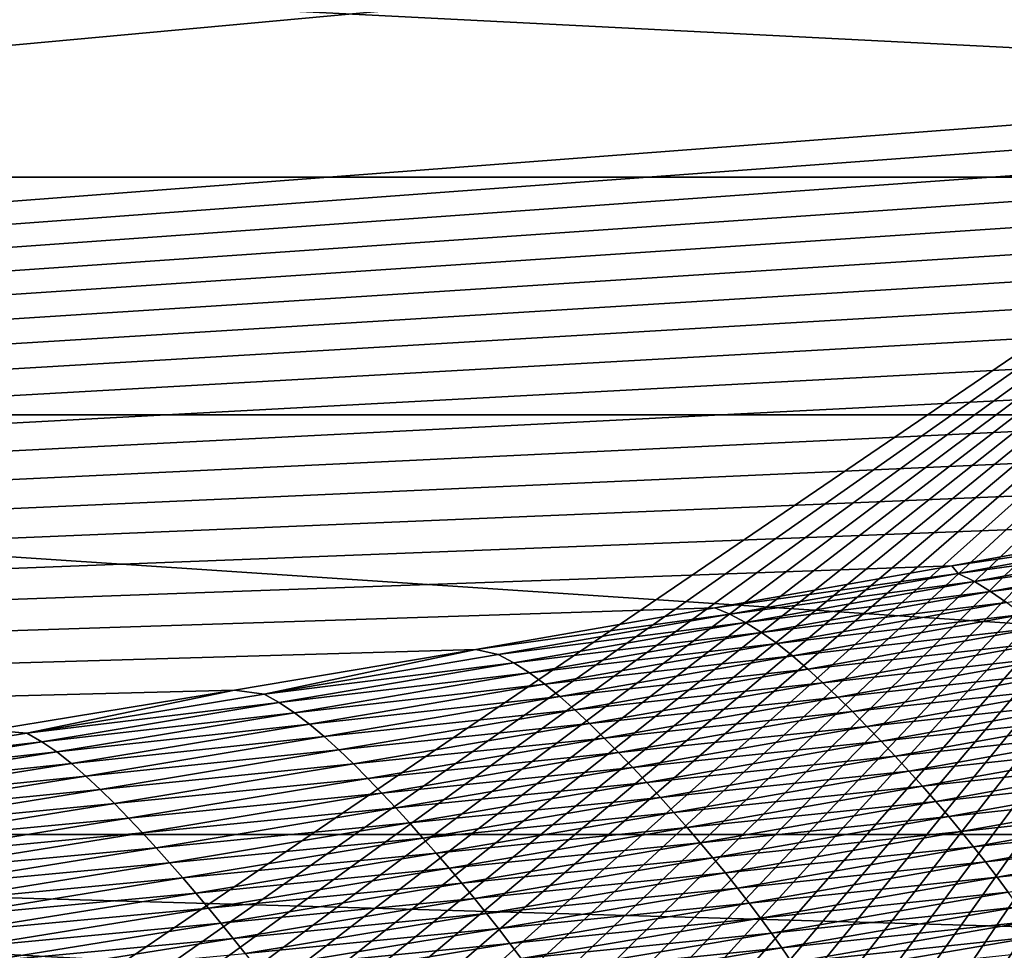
# Model space of a CAD drawing. Extents: x -65 to 446, y -88 to 1318.
# Tile 143 of 229: x 58.516 to 59.345, y -20.951 to -20.167. Entities that reach past the tile are written whole.
import ezdxf

# ---------------------------------------------------------------- set-up
doc = ezdxf.new("R2010")
doc.units = 0
doc.header["$LTSCALE"] = 65.185185
for name, color, linetype in [('1084', 7, 'CONTINUOUS'), ('1292', 7, 'CONTINUOUS'), ('1442', 7, 'CONTINUOUS'), ('1446', 7, 'CONTINUOUS'), ('1507', 7, 'CONTINUOUS'), ('1517', 7, 'CONTINUOUS'), ('1535', 7, 'CONTINUOUS'), ('1536', 7, 'CONTINUOUS'), ('922', 7, 'CONTINUOUS'), ('944', 7, 'CONTINUOUS')]:
    doc.layers.add(name, color=color, linetype=linetype)

msp = doc.modelspace()

# ---------------------------------------------------------------- linework, layer by layer
at = {"layer": '1084', "color": 7, "linetype": 'CONTINUOUS'}
for points in [[(50, -16.5, 13.9), (50, -32.25737, 13.9), (59.82849, -32.32842, 9.82979), (50, -16.5, 13.9)], [(59.82878, -16.5, 9.82878), (50, -16.5, 13.9), (59.82849, -32.32842, 9.82979), (59.82878, -16.5, 9.82878)]]:
    msp.add_3dface(points, dxfattribs=at)
at = {"layer": '1292', "color": 7, "linetype": 'CONTINUOUS'}
for points in [[(59.9296, -20.0576, 9.8693), (50.23849, -20.9509, 13.99797), (61.90504, -20.06089, 9.88576), (59.9296, -20.0576, 9.8693)], [(61.90504, -20.06089, 9.88576), (50.23849, -20.9509, 13.99797), (61.7561, -20.09913, 10.07638), (61.90504, -20.06089, 9.88576)], [(61.7561, -20.09913, 10.07638), (50.23849, -20.9509, 13.99797), (61.60451, -20.1372, 10.26476), (61.7561, -20.09913, 10.07638)], [(61.60451, -20.1372, 10.26476), (50.23849, -20.9509, 13.99797), (61.45002, -20.17515, 10.45113), (61.60451, -20.1372, 10.26476)], [(61.45002, -20.17515, 10.45113), (50.23849, -20.9509, 13.99797), (61.29243, -20.213, 10.63567), (61.45002, -20.17515, 10.45113)], [(61.29243, -20.213, 10.63567), (50.23849, -20.9509, 13.99797), (61.13188, -20.25074, 10.81835), (61.29243, -20.213, 10.63567)], [(61.13188, -20.25074, 10.81835), (50.23849, -20.9509, 13.99797), (60.96829, -20.28834, 10.99908), (61.13188, -20.25074, 10.81835)], [(60.96829, -20.28834, 10.99908), (50.23849, -20.9509, 13.99797), (60.80153, -20.32578, 11.17779), (60.96829, -20.28834, 10.99908)], [(60.80153, -20.32578, 11.17779), (50.23849, -20.9509, 13.99797), (60.62457, -20.36458, 11.36171), (60.80153, -20.32578, 11.17779)], [(60.62457, -20.36458, 11.36171), (50.23849, -20.9509, 13.99797), (60.44416, -20.4032, 11.54353), (60.62457, -20.36458, 11.36171)], [(60.44416, -20.4032, 11.54353), (50.23849, -20.9509, 13.99797), (60.26067, -20.44152, 11.72268), (60.44416, -20.4032, 11.54353)], [(60.26067, -20.44152, 11.72268), (50.23849, -20.9509, 13.99797), (60.07426, -20.47947, 11.89889), (60.26067, -20.44152, 11.72268)], [(60.07426, -20.47947, 11.89889), (50.23849, -20.9509, 13.99797), (59.88468, -20.5171, 12.07248), (60.07426, -20.47947, 11.89889)], [(59.88468, -20.5171, 12.07248), (50.23849, -20.9509, 13.99797), (59.69238, -20.55429, 12.243), (59.88468, -20.5171, 12.07248)], [(59.69238, -20.55429, 12.243), (50.23849, -20.9509, 13.99797), (59.49782, -20.59095, 12.40997), (59.69238, -20.55429, 12.243)], [(59.49782, -20.59095, 12.40997), (50.23849, -20.9509, 13.99797), (59.30066, -20.6271, 12.57367), (59.49782, -20.59095, 12.40997)], [(59.30066, -20.6271, 12.57367), (50.23849, -20.9509, 13.99797), (59.10119, -20.66271, 12.73392), (59.30066, -20.6271, 12.57367)], [(59.10119, -20.66271, 12.73392), (50.23849, -20.9509, 13.99797), (58.90002, -20.69765, 12.89028), (59.10119, -20.66271, 12.73392)], [(58.90002, -20.69765, 12.89028), (50.23849, -20.9509, 13.99797), (58.69697, -20.73193, 13.0428), (58.90002, -20.69765, 12.89028)], [(58.69697, -20.73193, 13.0428), (50.23849, -20.9509, 13.99797), (58.49205, -20.76553, 13.19153), (58.69697, -20.73193, 13.0428)]]:
    msp.add_3dface(points, dxfattribs=at)
at = {"layer": '1442', "color": 7, "linetype": 'CONTINUOUS'}
for points in [[(59.49782, -20.59095, 12.40997), (59.30066, -20.6271, 12.57367), (59.49605, -20.59883, 12.44297), (59.49782, -20.59095, 12.40997)], [(59.49605, -20.59883, 12.44297), (59.30066, -20.6271, 12.57367), (59.30615, -20.63365, 12.6004), (59.49605, -20.59883, 12.44297)], [(59.49605, -20.59883, 12.44297), (59.30615, -20.63365, 12.6004), (59.50996, -20.60563, 12.46488), (59.49605, -20.59883, 12.44297)], [(59.50996, -20.60563, 12.46488), (59.30615, -20.63365, 12.6004), (59.31981, -20.64054, 12.62255), (59.50996, -20.60563, 12.46488)], [(59.50996, -20.60563, 12.46488), (59.31981, -20.64054, 12.62255), (59.52373, -20.61375, 12.48745), (59.50996, -20.60563, 12.46488)], [(59.52373, -20.61375, 12.48745), (59.31981, -20.64054, 12.62255), (59.33333, -20.64876, 12.64536), (59.52373, -20.61375, 12.48745)], [(59.52373, -20.61375, 12.48745), (59.33333, -20.64876, 12.64536), (59.53736, -20.62299, 12.51058), (59.52373, -20.61375, 12.48745)], [(59.30066, -20.6271, 12.57367), (59.10119, -20.66271, 12.73392), (59.30615, -20.63365, 12.6004), (59.30066, -20.6271, 12.57367)], [(59.53736, -20.62299, 12.51058), (59.33333, -20.64876, 12.64536), (59.34671, -20.65809, 12.66872), (59.53736, -20.62299, 12.51058)], [(59.30615, -20.63365, 12.6004), (59.10119, -20.66271, 12.73392), (59.11379, -20.66801, 12.75487), (59.30615, -20.63365, 12.6004)], [(59.30615, -20.63365, 12.6004), (59.11379, -20.66801, 12.75487), (59.31981, -20.64054, 12.62255), (59.30615, -20.63365, 12.6004)], [(59.31981, -20.64054, 12.62255), (59.11379, -20.66801, 12.75487), (59.12719, -20.67499, 12.77725), (59.31981, -20.64054, 12.62255)], [(59.31981, -20.64054, 12.62255), (59.12719, -20.67499, 12.77725), (59.33333, -20.64876, 12.64536), (59.31981, -20.64054, 12.62255)], [(59.33333, -20.64876, 12.64536), (59.12719, -20.67499, 12.77725), (59.14046, -20.6833, 12.8003), (59.33333, -20.64876, 12.64536)], [(59.33333, -20.64876, 12.64536), (59.14046, -20.6833, 12.8003), (59.34671, -20.65809, 12.66872), (59.33333, -20.64876, 12.64536)], [(59.34671, -20.65809, 12.66872), (59.14046, -20.6833, 12.8003), (59.15359, -20.69272, 12.8239), (59.34671, -20.65809, 12.66872)], [(59.34671, -20.65809, 12.66872), (59.15359, -20.69272, 12.8239), (59.35995, -20.66834, 12.69253), (59.34671, -20.65809, 12.66872)], [(59.10119, -20.66271, 12.73392), (58.90002, -20.69765, 12.89028), (59.11379, -20.66801, 12.75487), (59.10119, -20.66271, 12.73392)], [(59.11379, -20.66801, 12.75487), (58.90002, -20.69765, 12.89028), (58.91899, -20.70189, 12.90635), (59.11379, -20.66801, 12.75487)], [(59.11379, -20.66801, 12.75487), (58.91899, -20.70189, 12.90635), (59.12719, -20.67499, 12.77725), (59.11379, -20.66801, 12.75487)], [(59.35995, -20.66834, 12.69253), (59.15359, -20.69272, 12.8239), (59.16658, -20.70307, 12.84794), (59.35995, -20.66834, 12.69253)], [(59.35995, -20.66834, 12.69253), (59.16658, -20.70307, 12.84794), (59.37305, -20.67932, 12.71666), (59.35995, -20.66834, 12.69253)], [(59.12719, -20.67499, 12.77725), (58.91899, -20.70189, 12.90635), (58.93213, -20.70897, 12.92896), (59.12719, -20.67499, 12.77725)], [(59.12719, -20.67499, 12.77725), (58.93213, -20.70897, 12.92896), (59.14046, -20.6833, 12.8003), (59.12719, -20.67499, 12.77725)], [(59.14046, -20.6833, 12.8003), (58.93213, -20.70897, 12.92896), (58.94514, -20.71736, 12.95224), (59.14046, -20.6833, 12.8003)], [(59.14046, -20.6833, 12.8003), (58.94514, -20.71736, 12.95224), (59.15359, -20.69272, 12.8239), (59.14046, -20.6833, 12.8003)], [(59.37305, -20.67932, 12.71666), (59.16658, -20.70307, 12.84794), (59.17942, -20.71414, 12.8723), (59.37305, -20.67932, 12.71666)], [(59.37305, -20.67932, 12.71666), (59.17942, -20.71414, 12.8723), (59.386, -20.69084, 12.74104), (59.37305, -20.67932, 12.71666)], [(59.15359, -20.69272, 12.8239), (58.94514, -20.71736, 12.95224), (58.95802, -20.72688, 12.97607), (59.15359, -20.69272, 12.8239)], [(59.15359, -20.69272, 12.8239), (58.95802, -20.72688, 12.97607), (59.16658, -20.70307, 12.84794), (59.15359, -20.69272, 12.8239)], [(59.386, -20.69084, 12.74104), (59.17942, -20.71414, 12.8723), (59.19212, -20.72574, 12.89691), (59.386, -20.69084, 12.74104)], [(59.386, -20.69084, 12.74104), (59.19212, -20.72574, 12.89691), (59.39878, -20.70276, 12.76564), (59.386, -20.69084, 12.74104)], [(58.90002, -20.69765, 12.89028), (58.69697, -20.73193, 13.0428), (58.72176, -20.73528, 13.0548), (58.90002, -20.69765, 12.89028)], [(58.91899, -20.70189, 12.90635), (58.90002, -20.69765, 12.89028), (58.72176, -20.73528, 13.0548), (58.91899, -20.70189, 12.90635)], [(58.91899, -20.70189, 12.90635), (58.72176, -20.73528, 13.0548), (58.93213, -20.70897, 12.92896), (58.91899, -20.70189, 12.90635)], [(59.16658, -20.70307, 12.84794), (58.95802, -20.72688, 12.97607), (58.97076, -20.73732, 13.00033), (59.16658, -20.70307, 12.84794)], [(59.16658, -20.70307, 12.84794), (58.97076, -20.73732, 13.00033), (59.17942, -20.71414, 12.8723), (59.16658, -20.70307, 12.84794)], [(59.39878, -20.70276, 12.76564), (59.19212, -20.72574, 12.89691), (59.20466, -20.73774, 12.92173), (59.39878, -20.70276, 12.76564)], [(59.39878, -20.70276, 12.76564), (59.20466, -20.73774, 12.92173), (59.41139, -20.71497, 12.79044), (59.39878, -20.70276, 12.76564)], [(58.93213, -20.70897, 12.92896), (58.72176, -20.73528, 13.0548), (58.73465, -20.74244, 13.07764), (58.93213, -20.70897, 12.92896)], [(58.93213, -20.70897, 12.92896), (58.73465, -20.74244, 13.07764), (58.94514, -20.71736, 12.95224), (58.93213, -20.70897, 12.92896)], [(58.94514, -20.71736, 12.95224), (58.73465, -20.74244, 13.07764), (58.7474, -20.75093, 13.10114), (58.94514, -20.71736, 12.95224)], [(58.94514, -20.71736, 12.95224), (58.7474, -20.75093, 13.10114), (58.95802, -20.72688, 12.97607), (58.94514, -20.71736, 12.95224)], [(59.17942, -20.71414, 12.8723), (58.97076, -20.73732, 13.00033), (58.98335, -20.74847, 13.02492), (59.17942, -20.71414, 12.8723)], [(59.17942, -20.71414, 12.8723), (58.98335, -20.74847, 13.02492), (59.19212, -20.72574, 12.89691), (59.17942, -20.71414, 12.8723)], [(59.41139, -20.71497, 12.79044), (59.20466, -20.73774, 12.92173), (59.21702, -20.75001, 12.94677), (59.41139, -20.71497, 12.79044)], [(59.41139, -20.71497, 12.79044), (59.21702, -20.75001, 12.94677), (59.42381, -20.72734, 12.81541), (59.41139, -20.71497, 12.79044)], [(58.95802, -20.72688, 12.97607), (58.7474, -20.75093, 13.10114), (58.76002, -20.76053, 13.12519), (58.95802, -20.72688, 12.97607)], [(58.95802, -20.72688, 12.97607), (58.76002, -20.76053, 13.12519), (58.97076, -20.73732, 13.00033), (58.95802, -20.72688, 12.97607)], [(59.19212, -20.72574, 12.89691), (58.98335, -20.74847, 13.02492), (58.9958, -20.76015, 13.04974), (59.19212, -20.72574, 12.89691)], [(59.19212, -20.72574, 12.89691), (58.9958, -20.76015, 13.04974), (59.20466, -20.73774, 12.92173), (59.19212, -20.72574, 12.89691)], [(59.42381, -20.72734, 12.81541), (59.21702, -20.75001, 12.94677), (59.2292, -20.76245, 12.97196), (59.42381, -20.72734, 12.81541)], [(59.42381, -20.72734, 12.81541), (59.2292, -20.76245, 12.97196), (59.43605, -20.73984, 12.84041), (59.42381, -20.72734, 12.81541)], [(58.69697, -20.73193, 13.0428), (58.49205, -20.76553, 13.19153), (58.52212, -20.76816, 13.20017), (58.69697, -20.73193, 13.0428)], [(58.72176, -20.73528, 13.0548), (58.69697, -20.73193, 13.0428), (58.52212, -20.76816, 13.20017), (58.72176, -20.73528, 13.0548)], [(58.72176, -20.73528, 13.0548), (58.52212, -20.76816, 13.20017), (58.73465, -20.74244, 13.07764), (58.72176, -20.73528, 13.0548)], [(58.73465, -20.74244, 13.07764), (58.52212, -20.76816, 13.20017), (58.53475, -20.7754, 13.22324), (58.73465, -20.74244, 13.07764)], [(58.73465, -20.74244, 13.07764), (58.53475, -20.7754, 13.22324), (58.7474, -20.75093, 13.10114), (58.73465, -20.74244, 13.07764)], [(58.97076, -20.73732, 13.00033), (58.76002, -20.76053, 13.12519), (58.77251, -20.77106, 13.14966), (58.97076, -20.73732, 13.00033)], [(58.97076, -20.73732, 13.00033), (58.77251, -20.77106, 13.14966), (58.98335, -20.74847, 13.02492), (58.97076, -20.73732, 13.00033)], [(59.20466, -20.73774, 12.92173), (58.9958, -20.76015, 13.04974), (59.00809, -20.77223, 13.07478), (59.20466, -20.73774, 12.92173)], [(59.20466, -20.73774, 12.92173), (59.00809, -20.77223, 13.07478), (59.21702, -20.75001, 12.94677), (59.20466, -20.73774, 12.92173)], [(59.43605, -20.73984, 12.84041), (59.2292, -20.76245, 12.97196), (59.24119, -20.77499, 12.99719), (59.43605, -20.73984, 12.84041)], [(59.43605, -20.73984, 12.84041), (59.24119, -20.77499, 12.99719), (59.44809, -20.7524, 12.86535), (59.43605, -20.73984, 12.84041)], [(58.7474, -20.75093, 13.10114), (58.53475, -20.7754, 13.22324), (58.54725, -20.78397, 13.24696), (58.7474, -20.75093, 13.10114)], [(58.7474, -20.75093, 13.10114), (58.54725, -20.78397, 13.24696), (58.76002, -20.76053, 13.12519), (58.7474, -20.75093, 13.10114)], [(58.98335, -20.74847, 13.02492), (58.77251, -20.77106, 13.14966), (58.78486, -20.78229, 13.17446), (58.98335, -20.74847, 13.02492)], [(58.98335, -20.74847, 13.02492), (58.78486, -20.78229, 13.17446), (58.9958, -20.76015, 13.04974), (58.98335, -20.74847, 13.02492)], [(59.21702, -20.75001, 12.94677), (59.00809, -20.77223, 13.07478), (59.02021, -20.78456, 13.10003), (59.21702, -20.75001, 12.94677)], [(59.21702, -20.75001, 12.94677), (59.02021, -20.78456, 13.10003), (59.2292, -20.76245, 12.97196), (59.21702, -20.75001, 12.94677)], [(59.44809, -20.7524, 12.86535), (59.24119, -20.77499, 12.99719), (59.253, -20.7876, 13.02235), (59.44809, -20.7524, 12.86535)], [(59.44809, -20.7524, 12.86535), (59.253, -20.7876, 13.02235), (59.45993, -20.76502, 12.89011), (59.44809, -20.7524, 12.86535)], [(58.76002, -20.76053, 13.12519), (58.54725, -20.78397, 13.24696), (58.55962, -20.79366, 13.27122), (58.76002, -20.76053, 13.12519)], [(58.76002, -20.76053, 13.12519), (58.55962, -20.79366, 13.27122), (58.77251, -20.77106, 13.14966), (58.76002, -20.76053, 13.12519)], [(58.9958, -20.76015, 13.04974), (58.78486, -20.78229, 13.17446), (58.79706, -20.79405, 13.19949), (58.9958, -20.76015, 13.04974)], [(58.9958, -20.76015, 13.04974), (58.79706, -20.79405, 13.19949), (59.00809, -20.77223, 13.07478), (58.9958, -20.76015, 13.04974)], [(58.52212, -20.76816, 13.20017), (58.49205, -20.76553, 13.19153), (58.32015, -20.80049, 13.34243), (58.52212, -20.76816, 13.20017)], [(58.52212, -20.76816, 13.20017), (58.32015, -20.80049, 13.34243), (58.53475, -20.7754, 13.22324), (58.52212, -20.76816, 13.20017)], [(59.2292, -20.76245, 12.97196), (59.02021, -20.78456, 13.10003), (59.03214, -20.79706, 13.12543), (59.2292, -20.76245, 12.97196)], [(59.2292, -20.76245, 12.97196), (59.03214, -20.79706, 13.12543), (59.24119, -20.77499, 12.99719), (59.2292, -20.76245, 12.97196)], [(59.45993, -20.76502, 12.89011), (59.253, -20.7876, 13.02235), (59.2646, -20.80025, 13.04733), (59.45993, -20.76502, 12.89011)], [(59.45993, -20.76502, 12.89011), (59.2646, -20.80025, 13.04733), (59.47156, -20.77768, 12.91457), (59.45993, -20.76502, 12.89011)], [(58.53475, -20.7754, 13.22324), (58.32015, -20.80049, 13.34243), (58.33252, -20.80782, 13.36572), (58.53475, -20.7754, 13.22324)], [(58.53475, -20.7754, 13.22324), (58.33252, -20.80782, 13.36572), (58.54725, -20.78397, 13.24696), (58.53475, -20.7754, 13.22324)], [(58.77251, -20.77106, 13.14966), (58.55962, -20.79366, 13.27122), (58.57186, -20.80427, 13.2959), (58.77251, -20.77106, 13.14966)], [(58.77251, -20.77106, 13.14966), (58.57186, -20.80427, 13.2959), (58.78486, -20.78229, 13.17446), (58.77251, -20.77106, 13.14966)], [(59.00809, -20.77223, 13.07478), (58.79706, -20.79405, 13.19949), (58.80911, -20.8062, 13.22473), (59.00809, -20.77223, 13.07478)], [(59.00809, -20.77223, 13.07478), (58.80911, -20.8062, 13.22473), (59.02021, -20.78456, 13.10003), (59.00809, -20.77223, 13.07478)], [(59.24119, -20.77499, 12.99719), (59.03214, -20.79706, 13.12543), (59.0439, -20.80965, 13.15088), (59.24119, -20.77499, 12.99719)], [(59.24119, -20.77499, 12.99719), (59.0439, -20.80965, 13.15088), (59.253, -20.7876, 13.02235), (59.24119, -20.77499, 12.99719)], [(59.47156, -20.77768, 12.91457), (59.2646, -20.80025, 13.04733), (59.276, -20.81293, 13.07202), (59.47156, -20.77768, 12.91457)], [(59.47156, -20.77768, 12.91457), (59.276, -20.81293, 13.07202), (59.48295, -20.79037, 12.93864), (59.47156, -20.77768, 12.91457)], [(58.54725, -20.78397, 13.24696), (58.33252, -20.80782, 13.36572), (58.34477, -20.81647, 13.38965), (58.54725, -20.78397, 13.24696)], [(58.54725, -20.78397, 13.24696), (58.34477, -20.81647, 13.38965), (58.55962, -20.79366, 13.27122), (58.54725, -20.78397, 13.24696)], [(58.78486, -20.78229, 13.17446), (58.57186, -20.80427, 13.2959), (58.58397, -20.81558, 13.32089), (58.78486, -20.78229, 13.17446)], [(58.78486, -20.78229, 13.17446), (58.58397, -20.81558, 13.32089), (58.79706, -20.79405, 13.19949), (58.78486, -20.78229, 13.17446)], [(59.02021, -20.78456, 13.10003), (58.80911, -20.8062, 13.22473), (58.82099, -20.81859, 13.25018), (59.02021, -20.78456, 13.10003)], [(59.02021, -20.78456, 13.10003), (58.82099, -20.81859, 13.25018), (59.03214, -20.79706, 13.12543), (59.02021, -20.78456, 13.10003)], [(58.55962, -20.79366, 13.27122), (58.34477, -20.81647, 13.38965), (58.35689, -20.82625, 13.41411), (58.55962, -20.79366, 13.27122)], [(58.55962, -20.79366, 13.27122), (58.35689, -20.82625, 13.41411), (58.57186, -20.80427, 13.2959), (58.55962, -20.79366, 13.27122)], [(58.79706, -20.79405, 13.19949), (58.58397, -20.81558, 13.32089), (58.59593, -20.82741, 13.34611), (58.79706, -20.79405, 13.19949)], [(58.79706, -20.79405, 13.19949), (58.59593, -20.82741, 13.34611), (58.80911, -20.8062, 13.22473), (58.79706, -20.79405, 13.19949)], [(59.253, -20.7876, 13.02235), (59.0439, -20.80965, 13.15088), (59.05547, -20.8223, 13.17625), (59.253, -20.7876, 13.02235)], [(59.253, -20.7876, 13.02235), (59.05547, -20.8223, 13.17625), (59.2646, -20.80025, 13.04733), (59.253, -20.7876, 13.02235)], [(59.48295, -20.79037, 12.93864), (59.276, -20.81293, 13.07202), (59.28717, -20.82563, 13.09631), (59.48295, -20.79037, 12.93864)], [(59.48295, -20.79037, 12.93864), (59.28717, -20.82563, 13.09631), (59.49409, -20.8031, 12.96222), (59.48295, -20.79037, 12.93864)], [(59.03214, -20.79706, 13.12543), (58.82099, -20.81859, 13.25018), (58.83269, -20.83114, 13.27578), (59.03214, -20.79706, 13.12543)], [(59.03214, -20.79706, 13.12543), (58.83269, -20.83114, 13.27578), (59.0439, -20.80965, 13.15088), (59.03214, -20.79706, 13.12543)], [(59.2646, -20.80025, 13.04733), (59.05547, -20.8223, 13.17625), (59.06685, -20.83497, 13.20143), (59.2646, -20.80025, 13.04733)], [(59.2646, -20.80025, 13.04733), (59.06685, -20.83497, 13.20143), (59.276, -20.81293, 13.07202), (59.2646, -20.80025, 13.04733)], [(59.49409, -20.8031, 12.96222), (59.28717, -20.82563, 13.09631), (59.29809, -20.83836, 13.12009), (59.49409, -20.8031, 12.96222)], [(59.49409, -20.8031, 12.96222), (59.29809, -20.83836, 13.12009), (59.50496, -20.81586, 12.98518), (59.49409, -20.8031, 12.96222)], [(58.57186, -20.80427, 13.2959), (58.35689, -20.82625, 13.41411), (58.36889, -20.83693, 13.43898), (58.57186, -20.80427, 13.2959)], [(58.57186, -20.80427, 13.2959), (58.36889, -20.83693, 13.43898), (58.58397, -20.81558, 13.32089), (58.57186, -20.80427, 13.2959)], [(58.80911, -20.8062, 13.22473), (58.59593, -20.82741, 13.34611), (58.60775, -20.83963, 13.37154), (58.80911, -20.8062, 13.22473)], [(58.80911, -20.8062, 13.22473), (58.60775, -20.83963, 13.37154), (58.82099, -20.81859, 13.25018), (58.80911, -20.8062, 13.22473)], [(59.0439, -20.80965, 13.15088), (58.83269, -20.83114, 13.27578), (58.84421, -20.84378, 13.30142), (59.0439, -20.80965, 13.15088)], [(59.0439, -20.80965, 13.15088), (58.84421, -20.84378, 13.30142), (59.05547, -20.8223, 13.17625), (59.0439, -20.80965, 13.15088)], [(58.58397, -20.81558, 13.32089), (58.36889, -20.83693, 13.43898), (58.38076, -20.84832, 13.46415), (58.58397, -20.81558, 13.32089)], [(58.58397, -20.81558, 13.32089), (58.38076, -20.84832, 13.46415), (58.59593, -20.82741, 13.34611), (58.58397, -20.81558, 13.32089)], [(58.82099, -20.81859, 13.25018), (58.60775, -20.83963, 13.37154), (58.61939, -20.85208, 13.39717), (58.82099, -20.81859, 13.25018)], [(58.82099, -20.81859, 13.25018), (58.61939, -20.85208, 13.39717), (58.83269, -20.83114, 13.27578), (58.82099, -20.81859, 13.25018)], [(59.276, -20.81293, 13.07202), (59.06685, -20.83497, 13.20143), (59.07802, -20.84767, 13.22632), (59.276, -20.81293, 13.07202)], [(59.276, -20.81293, 13.07202), (59.07802, -20.84767, 13.22632), (59.28717, -20.82563, 13.09631), (59.276, -20.81293, 13.07202)], [(59.50496, -20.81586, 12.98518), (59.29809, -20.83836, 13.12009), (59.30874, -20.8511, 13.14326), (59.50496, -20.81586, 12.98518)], [(59.50496, -20.81586, 12.98518), (59.30874, -20.8511, 13.14326), (59.51555, -20.82865, 13.00743), (59.50496, -20.81586, 12.98518)], [(58.59593, -20.82741, 13.34611), (58.38076, -20.84832, 13.46415), (58.39249, -20.86022, 13.48954), (58.59593, -20.82741, 13.34611)], [(58.59593, -20.82741, 13.34611), (58.39249, -20.86022, 13.48954), (58.60775, -20.83963, 13.37154), (58.59593, -20.82741, 13.34611)], [(59.05547, -20.8223, 13.17625), (58.84421, -20.84378, 13.30142), (58.85556, -20.85646, 13.32698), (59.05547, -20.8223, 13.17625)], [(59.05547, -20.8223, 13.17625), (58.85556, -20.85646, 13.32698), (59.06685, -20.83497, 13.20143), (59.05547, -20.8223, 13.17625)], [(59.28717, -20.82563, 13.09631), (59.07802, -20.84767, 13.22632), (59.08897, -20.86038, 13.25081), (59.28717, -20.82563, 13.09631)], [(59.28717, -20.82563, 13.09631), (59.08897, -20.86038, 13.25081), (59.29809, -20.83836, 13.12009), (59.28717, -20.82563, 13.09631)], [(58.83269, -20.83114, 13.27578), (58.61939, -20.85208, 13.39717), (58.63087, -20.86468, 13.42295), (58.83269, -20.83114, 13.27578)], [(58.83269, -20.83114, 13.27578), (58.63087, -20.86468, 13.42295), (58.84421, -20.84378, 13.30142), (58.83269, -20.83114, 13.27578)], [(59.06685, -20.83497, 13.20143), (58.85556, -20.85646, 13.32698), (58.86672, -20.86916, 13.35236), (59.06685, -20.83497, 13.20143)], [(59.06685, -20.83497, 13.20143), (58.86672, -20.86916, 13.35236), (59.07802, -20.84767, 13.22632), (59.06685, -20.83497, 13.20143)], [(59.51555, -20.82865, 13.00743), (59.30874, -20.8511, 13.14326), (59.31912, -20.86387, 13.16571), (59.51555, -20.82865, 13.00743)], [(59.51555, -20.82865, 13.00743), (59.31912, -20.86387, 13.16571), (59.52582, -20.84143, 13.02886), (59.51555, -20.82865, 13.00743)], [(58.60775, -20.83963, 13.37154), (58.39249, -20.86022, 13.48954), (58.40408, -20.87249, 13.51514), (58.60775, -20.83963, 13.37154)], [(58.60775, -20.83963, 13.37154), (58.40408, -20.87249, 13.51514), (58.61939, -20.85208, 13.39717), (58.60775, -20.83963, 13.37154)], [(58.84421, -20.84378, 13.30142), (58.63087, -20.86468, 13.42295), (58.64217, -20.87736, 13.44876), (58.84421, -20.84378, 13.30142)], [(58.84421, -20.84378, 13.30142), (58.64217, -20.87736, 13.44876), (58.85556, -20.85646, 13.32698), (58.84421, -20.84378, 13.30142)], [(59.29809, -20.83836, 13.12009), (59.08897, -20.86038, 13.25081), (59.09968, -20.8731, 13.27479), (59.29809, -20.83836, 13.12009)], [(59.29809, -20.83836, 13.12009), (59.09968, -20.8731, 13.27479), (59.30874, -20.8511, 13.14326), (59.29809, -20.83836, 13.12009)], [(59.52582, -20.84143, 13.02886), (59.31912, -20.86387, 13.16571), (59.32918, -20.87662, 13.18734), (59.52582, -20.84143, 13.02886)], [(59.52582, -20.84143, 13.02886), (59.32918, -20.87662, 13.18734), (59.53575, -20.85418, 13.04936), (59.52582, -20.84143, 13.02886)], [(58.61939, -20.85208, 13.39717), (58.40408, -20.87249, 13.51514), (58.4155, -20.885, 13.54094), (58.61939, -20.85208, 13.39717)], [(58.61939, -20.85208, 13.39717), (58.4155, -20.885, 13.54094), (58.63087, -20.86468, 13.42295), (58.61939, -20.85208, 13.39717)], [(59.07802, -20.84767, 13.22632), (58.86672, -20.86916, 13.35236), (58.87767, -20.88187, 13.37743), (59.07802, -20.84767, 13.22632)], [(59.07802, -20.84767, 13.22632), (58.87767, -20.88187, 13.37743), (59.08897, -20.86038, 13.25081), (59.07802, -20.84767, 13.22632)], [(59.30874, -20.8511, 13.14326), (59.09968, -20.8731, 13.27479), (59.11012, -20.88584, 13.29815), (59.30874, -20.8511, 13.14326)], [(59.30874, -20.8511, 13.14326), (59.11012, -20.88584, 13.29815), (59.31912, -20.86387, 13.16571), (59.30874, -20.8511, 13.14326)], [(58.85556, -20.85646, 13.32698), (58.64217, -20.87736, 13.44876), (58.6533, -20.89007, 13.4745), (58.85556, -20.85646, 13.32698)], [(58.85556, -20.85646, 13.32698), (58.6533, -20.89007, 13.4745), (58.86672, -20.86916, 13.35236), (58.85556, -20.85646, 13.32698)], [(59.08897, -20.86038, 13.25081), (58.87767, -20.88187, 13.37743), (58.88841, -20.89459, 13.4021), (59.08897, -20.86038, 13.25081)], [(59.08897, -20.86038, 13.25081), (58.88841, -20.89459, 13.4021), (59.09968, -20.8731, 13.27479), (59.08897, -20.86038, 13.25081)], [(59.53575, -20.85418, 13.04936), (59.32918, -20.87662, 13.18734), (59.33891, -20.88932, 13.20803), (59.53575, -20.85418, 13.04936)], [(59.53575, -20.85418, 13.04936), (59.33891, -20.88932, 13.20803), (59.54532, -20.86687, 13.06883), (59.53575, -20.85418, 13.04936)], [(58.63087, -20.86468, 13.42295), (58.4155, -20.885, 13.54094), (58.42676, -20.89764, 13.56687), (58.63087, -20.86468, 13.42295)], [(58.63087, -20.86468, 13.42295), (58.42676, -20.89764, 13.56687), (58.64217, -20.87736, 13.44876), (58.63087, -20.86468, 13.42295)], [(58.86672, -20.86916, 13.35236), (58.6533, -20.89007, 13.4745), (58.66425, -20.9028, 13.50004), (58.86672, -20.86916, 13.35236)], [(58.86672, -20.86916, 13.35236), (58.66425, -20.9028, 13.50004), (58.87767, -20.88187, 13.37743), (58.86672, -20.86916, 13.35236)], [(59.31912, -20.86387, 13.16571), (59.11012, -20.88584, 13.29815), (59.12029, -20.89858, 13.32079), (59.31912, -20.86387, 13.16571)], [(59.31912, -20.86387, 13.16571), (59.12029, -20.89858, 13.32079), (59.32918, -20.87662, 13.18734), (59.31912, -20.86387, 13.16571)], [(59.54532, -20.86687, 13.06883), (59.33891, -20.88932, 13.20803), (59.34827, -20.90195, 13.22768), (59.54532, -20.86687, 13.06883)], [(58.64217, -20.87736, 13.44876), (58.42676, -20.89764, 13.56687), (58.43785, -20.91036, 13.59284), (58.64217, -20.87736, 13.44876)], [(58.64217, -20.87736, 13.44876), (58.43785, -20.91036, 13.59284), (58.6533, -20.89007, 13.4745), (58.64217, -20.87736, 13.44876)], [(59.09968, -20.8731, 13.27479), (58.88841, -20.89459, 13.4021), (58.89891, -20.90732, 13.42625), (59.09968, -20.8731, 13.27479)], [(59.09968, -20.8731, 13.27479), (58.89891, -20.90732, 13.42625), (59.11012, -20.88584, 13.29815), (59.09968, -20.8731, 13.27479)], [(59.32918, -20.87662, 13.18734), (59.12029, -20.89858, 13.32079), (59.13016, -20.91129, 13.34259), (59.32918, -20.87662, 13.18734)], [(59.32918, -20.87662, 13.18734), (59.13016, -20.91129, 13.34259), (59.33891, -20.88932, 13.20803), (59.32918, -20.87662, 13.18734)], [(58.87767, -20.88187, 13.37743), (58.66425, -20.9028, 13.50004), (58.675, -20.91552, 13.52527), (58.87767, -20.88187, 13.37743)], [(58.87767, -20.88187, 13.37743), (58.675, -20.91552, 13.52527), (58.88841, -20.89459, 13.4021), (58.87767, -20.88187, 13.37743)], [(59.11012, -20.88584, 13.29815), (58.89891, -20.90732, 13.42625), (58.90916, -20.92004, 13.44978), (59.11012, -20.88584, 13.29815)], [(59.11012, -20.88584, 13.29815), (58.90916, -20.92004, 13.44978), (59.12029, -20.89858, 13.32079), (59.11012, -20.88584, 13.29815)], [(58.6533, -20.89007, 13.4745), (58.43785, -20.91036, 13.59284), (58.44877, -20.92311, 13.61873), (58.6533, -20.89007, 13.4745)], [(58.6533, -20.89007, 13.4745), (58.44877, -20.92311, 13.61873), (58.66425, -20.9028, 13.50004), (58.6533, -20.89007, 13.4745)], [(59.33891, -20.88932, 13.20803), (59.13016, -20.91129, 13.34259), (59.13969, -20.92396, 13.36345), (59.33891, -20.88932, 13.20803)], [(59.33891, -20.88932, 13.20803), (59.13969, -20.92396, 13.36345), (59.34827, -20.90195, 13.22768), (59.33891, -20.88932, 13.20803)], [(58.88841, -20.89459, 13.4021), (58.675, -20.91552, 13.52527), (58.68554, -20.92825, 13.5501), (58.88841, -20.89459, 13.4021)], [(58.88841, -20.89459, 13.4021), (58.68554, -20.92825, 13.5501), (58.89891, -20.90732, 13.42625), (58.88841, -20.89459, 13.4021)], [(59.12029, -20.89858, 13.32079), (58.90916, -20.92004, 13.44978), (58.91913, -20.93275, 13.47258), (59.12029, -20.89858, 13.32079)], [(59.12029, -20.89858, 13.32079), (58.91913, -20.93275, 13.47258), (59.13016, -20.91129, 13.34259), (59.12029, -20.89858, 13.32079)], [(59.34827, -20.90195, 13.22768), (59.13969, -20.92396, 13.36345), (59.14886, -20.93653, 13.38327), (59.34827, -20.90195, 13.22768)], [(59.34827, -20.90195, 13.22768), (59.14886, -20.93653, 13.38327), (59.35728, -20.91446, 13.2462), (59.34827, -20.90195, 13.22768)], [(58.66425, -20.9028, 13.50004), (58.44877, -20.92311, 13.61873), (58.45952, -20.93585, 13.64441), (58.66425, -20.9028, 13.50004)], [(58.66425, -20.9028, 13.50004), (58.45952, -20.93585, 13.64441), (58.675, -20.91552, 13.52527), (58.66425, -20.9028, 13.50004)], [(58.89891, -20.90732, 13.42625), (58.68554, -20.92825, 13.5501), (58.69584, -20.94096, 13.57441), (58.89891, -20.90732, 13.42625)], [(58.89891, -20.90732, 13.42625), (58.69584, -20.94096, 13.57441), (58.90916, -20.92004, 13.44978), (58.89891, -20.90732, 13.42625)], [(58.675, -20.91552, 13.52527), (58.45952, -20.93585, 13.64441), (58.47008, -20.94859, 13.66979), (58.675, -20.91552, 13.52527)], [(58.675, -20.91552, 13.52527), (58.47008, -20.94859, 13.66979), (58.68554, -20.92825, 13.5501), (58.675, -20.91552, 13.52527)], [(59.13016, -20.91129, 13.34259), (58.91913, -20.93275, 13.47258), (58.92881, -20.94543, 13.49455), (59.13016, -20.91129, 13.34259)], [(59.13016, -20.91129, 13.34259), (58.92881, -20.94543, 13.49455), (59.13969, -20.92396, 13.36345), (59.13016, -20.91129, 13.34259)], [(59.35728, -20.91446, 13.2462), (59.14886, -20.93653, 13.38327), (59.15768, -20.94898, 13.40195), (59.35728, -20.91446, 13.2462)], [(59.35728, -20.91446, 13.2462), (59.15768, -20.94898, 13.40195), (59.36595, -20.92681, 13.2635), (59.35728, -20.91446, 13.2462)], [(58.90916, -20.92004, 13.44978), (58.69584, -20.94096, 13.57441), (58.7059, -20.95367, 13.59809), (58.90916, -20.92004, 13.44978)], [(58.90916, -20.92004, 13.44978), (58.7059, -20.95367, 13.59809), (58.91913, -20.93275, 13.47258), (58.90916, -20.92004, 13.44978)], [(59.13969, -20.92396, 13.36345), (58.92881, -20.94543, 13.49455), (58.93815, -20.95805, 13.51556), (59.13969, -20.92396, 13.36345)], [(59.13969, -20.92396, 13.36345), (58.93815, -20.95805, 13.51556), (59.14886, -20.93653, 13.38327), (59.13969, -20.92396, 13.36345)], [(59.36595, -20.92681, 13.2635), (59.15768, -20.94898, 13.40195), (59.16617, -20.96125, 13.41939), (59.36595, -20.92681, 13.2635)], [(59.36595, -20.92681, 13.2635), (59.16617, -20.96125, 13.41939), (59.37431, -20.93899, 13.27948), (59.36595, -20.92681, 13.2635)], [(58.68554, -20.92825, 13.5501), (58.47008, -20.94859, 13.66979), (58.48043, -20.96131, 13.69475), (58.68554, -20.92825, 13.5501)], [(58.68554, -20.92825, 13.5501), (58.48043, -20.96131, 13.69475), (58.69584, -20.94096, 13.57441), (58.68554, -20.92825, 13.5501)], [(58.91913, -20.93275, 13.47258), (58.7059, -20.95367, 13.59809), (58.7157, -20.96636, 13.62103), (58.91913, -20.93275, 13.47258)], [(58.91913, -20.93275, 13.47258), (58.7157, -20.96636, 13.62103), (58.92881, -20.94543, 13.49455), (58.91913, -20.93275, 13.47258)], [(58.69584, -20.94096, 13.57441), (58.48043, -20.96131, 13.69475), (58.49056, -20.97402, 13.71919), (58.69584, -20.94096, 13.57441)], [(58.69584, -20.94096, 13.57441), (58.49056, -20.97402, 13.71919), (58.7059, -20.95367, 13.59809), (58.69584, -20.94096, 13.57441)], [(59.14886, -20.93653, 13.38327), (58.93815, -20.95805, 13.51556), (58.94714, -20.97057, 13.53553), (59.14886, -20.93653, 13.38327)], [(59.14886, -20.93653, 13.38327), (58.94714, -20.97057, 13.53553), (59.15768, -20.94898, 13.40195), (59.14886, -20.93653, 13.38327)], [(59.37431, -20.93899, 13.27948), (59.16617, -20.96125, 13.41939), (59.17435, -20.97334, 13.43551), (59.37431, -20.93899, 13.27948)], [(59.37431, -20.93899, 13.27948), (59.17435, -20.97334, 13.43551), (59.38235, -20.95117, 13.29398), (59.37431, -20.93899, 13.27948)], [(58.92881, -20.94543, 13.49455), (58.7157, -20.96636, 13.62103), (58.72519, -20.97901, 13.64313), (58.92881, -20.94543, 13.49455)], [(58.92881, -20.94543, 13.49455), (58.72519, -20.97901, 13.64313), (58.93815, -20.95805, 13.51556), (58.92881, -20.94543, 13.49455)], [(59.15768, -20.94898, 13.40195), (58.94714, -20.97057, 13.53553), (58.95578, -20.98295, 13.55434), (59.15768, -20.94898, 13.40195)], [(59.15768, -20.94898, 13.40195), (58.95578, -20.98295, 13.55434), (59.16617, -20.96125, 13.41939), (59.15768, -20.94898, 13.40195)]]:
    msp.add_3dface(points, dxfattribs=at)
at = {"layer": '1446', "color": 7, "linetype": 'CONTINUOUS'}
for points in [[(59.9296, -20.0576, 9.8693), (50.25055, -26.65026, 13.99776), (50.23849, -20.9509, 13.99797), (59.9296, -20.0576, 9.8693)], [(50.4928, -26.69309, 13.99132), (50.25055, -26.65026, 13.99776), (59.9296, -20.0576, 9.8693), (50.4928, -26.69309, 13.99132)], [(50.71992, -26.738, 13.98148), (50.4928, -26.69309, 13.99132), (59.9296, -20.0576, 9.8693), (50.71992, -26.738, 13.98148)], [(50.93041, -26.78484, 13.96905), (50.71992, -26.738, 13.98148), (59.9296, -20.0576, 9.8693), (50.93041, -26.78484, 13.96905)], [(51.12588, -26.83377, 13.95466), (50.93041, -26.78484, 13.96905), (59.9296, -20.0576, 9.8693), (51.12588, -26.83377, 13.95466)], [(51.31508, -26.88558, 13.9381), (51.12588, -26.83377, 13.95466), (59.9296, -20.0576, 9.8693), (51.31508, -26.88558, 13.9381)], [(51.49699, -26.94012, 13.91974), (51.31508, -26.88558, 13.9381), (59.9296, -20.0576, 9.8693), (51.49699, -26.94012, 13.91974)], [(51.67609, -26.99848, 13.89931), (51.49699, -26.94012, 13.91974), (59.9296, -20.0576, 9.8693), (51.67609, -26.99848, 13.89931)], [(51.85315, -27.06081, 13.87681), (51.67609, -26.99848, 13.89931), (59.9296, -20.0576, 9.8693), (51.85315, -27.06081, 13.87681)], [(52.02871, -27.1273, 13.85223), (51.85315, -27.06081, 13.87681), (59.9296, -20.0576, 9.8693), (52.02871, -27.1273, 13.85223)], [(52.20413, -27.19839, 13.8254), (52.02871, -27.1273, 13.85223), (59.9296, -20.0576, 9.8693), (52.20413, -27.19839, 13.8254)], [(52.37834, -27.27367, 13.7965), (52.20413, -27.19839, 13.8254), (59.9296, -20.0576, 9.8693), (52.37834, -27.27367, 13.7965)], [(52.55071, -27.35282, 13.76568), (52.37834, -27.27367, 13.7965), (59.9296, -20.0576, 9.8693), (52.55071, -27.35282, 13.76568)], [(52.72107, -27.43579, 13.73302), (52.55071, -27.35282, 13.76568), (59.9296, -20.0576, 9.8693), (52.72107, -27.43579, 13.73302)], [(52.88584, -27.52094, 13.69934), (52.72107, -27.43579, 13.73302), (59.9296, -20.0576, 9.8693), (52.88584, -27.52094, 13.69934)], [(53.04438, -27.60772, 13.66498), (52.88584, -27.52094, 13.69934), (59.9296, -20.0576, 9.8693), (53.04438, -27.60772, 13.66498)], [(53.20221, -27.70037, 13.62886), (53.04438, -27.60772, 13.66498), (59.9296, -20.0576, 9.8693), (53.20221, -27.70037, 13.62886)], [(53.3583, -27.79833, 13.59124), (53.20221, -27.70037, 13.62886), (59.9296, -20.0576, 9.8693), (53.3583, -27.79833, 13.59124)], [(53.51924, -27.9061, 13.55046), (53.3583, -27.79833, 13.59124), (59.9296, -20.0576, 9.8693), (53.51924, -27.9061, 13.55046)], [(53.69355, -28.02944, 13.50399), (53.51924, -27.9061, 13.55046), (59.9296, -20.0576, 9.8693), (53.69355, -28.02944, 13.50399)], [(53.8747, -28.16428, 13.45313), (53.69355, -28.02944, 13.50399), (59.9296, -20.0576, 9.8693), (53.8747, -28.16428, 13.45313)], [(54.05557, -28.30658, 13.39971), (53.8747, -28.16428, 13.45313), (59.9296, -20.0576, 9.8693), (54.05557, -28.30658, 13.39971)], [(54.23702, -28.45678, 13.34345), (54.05557, -28.30658, 13.39971), (59.9296, -20.0576, 9.8693), (54.23702, -28.45678, 13.34345)], [(54.40805, -28.60715, 13.28793), (54.23702, -28.45678, 13.34345), (59.9296, -20.0576, 9.8693), (54.40805, -28.60715, 13.28793)], [(54.56787, -28.75724, 13.23384), (54.40805, -28.60715, 13.28793), (59.9296, -20.0576, 9.8693), (54.56787, -28.75724, 13.23384)], [(54.72133, -28.90928, 13.17987), (54.56787, -28.75724, 13.23384), (59.9296, -20.0576, 9.8693), (54.72133, -28.90928, 13.17987)], [(54.86938, -29.06372, 13.12589), (54.72133, -28.90928, 13.17987), (59.9296, -20.0576, 9.8693), (54.86938, -29.06372, 13.12589)], [(55.09963, -29.31957, 13.03817), (54.86938, -29.06372, 13.12589), (59.9296, -20.0576, 9.8693), (55.09963, -29.31957, 13.03817)], [(55.31822, -29.58112, 12.95054), (55.09963, -29.31957, 13.03817), (59.9296, -20.0576, 9.8693), (55.31822, -29.58112, 12.95054)], [(55.5213, -29.84286, 12.86527), (55.31822, -29.58112, 12.95054), (59.9296, -20.0576, 9.8693), (55.5213, -29.84286, 12.86527)], [(55.70552, -30.0961, 12.78464), (55.5213, -29.84286, 12.86527), (59.9296, -20.0576, 9.8693), (55.70552, -30.0961, 12.78464)], [(55.86986, -30.33595, 12.71002), (55.70552, -30.0961, 12.78464), (59.9296, -20.0576, 9.8693), (55.86986, -30.33595, 12.71002)], [(56.01456, -30.55854, 12.64219), (55.86986, -30.33595, 12.71002), (59.9296, -20.0576, 9.8693), (56.01456, -30.55854, 12.64219)], [(56.14297, -30.76528, 12.5803), (56.01456, -30.55854, 12.64219), (59.9296, -20.0576, 9.8693), (56.14297, -30.76528, 12.5803)], [(56.25761, -30.95812, 12.52367), (56.14297, -30.76528, 12.5803), (59.9296, -20.0576, 9.8693), (56.25761, -30.95812, 12.52367)], [(56.36111, -31.1395, 12.47142), (56.25761, -30.95812, 12.52367), (59.9296, -20.0576, 9.8693), (56.36111, -31.1395, 12.47142)], [(56.45766, -31.3148, 12.4217), (56.36111, -31.1395, 12.47142), (59.9296, -20.0576, 9.8693), (56.45766, -31.3148, 12.4217)], [(56.55071, -31.48956, 12.37288), (56.45766, -31.3148, 12.4217), (59.9296, -20.0576, 9.8693), (56.55071, -31.48956, 12.37288)], [(56.64169, -31.66603, 12.32428), (56.55071, -31.48956, 12.37288), (59.9296, -20.0576, 9.8693), (56.64169, -31.66603, 12.32428)], [(56.73125, -31.84528, 12.2756), (56.64169, -31.66603, 12.32428), (59.9296, -20.0576, 9.8693), (56.73125, -31.84528, 12.2756)], [(56.81876, -32.02591, 12.2272), (56.73125, -31.84528, 12.2756), (59.9296, -20.0576, 9.8693), (56.81876, -32.02591, 12.2272)], [(56.90392, -32.20708, 12.17932), (56.81876, -32.02591, 12.2272), (59.9296, -20.0576, 9.8693), (56.90392, -32.20708, 12.17932)], [(56.98655, -32.38825, 12.13211), (56.90392, -32.20708, 12.17932), (59.9296, -20.0576, 9.8693), (56.98655, -32.38825, 12.13211)], [(62.12026, -32.47771, 7.00709), (56.98655, -32.38825, 12.13211), (59.9296, -20.0576, 9.8693), (62.12026, -32.47771, 7.00709)]]:
    msp.add_3dface(points, dxfattribs=at)
at = {"layer": '1507', "linetype": 'CONTINUOUS'}
for points in [[(55.75, -20.3, -9.95929), (61.5, -20.3), (55.75, -22.7, -9.95929), (55.75, -20.3, -9.95929)], [(55.75, -22.7, -9.95929), (61.5, -20.3), (61.5, -22.7), (55.75, -22.7, -9.95929)]]:
    msp.add_3dface(points, dxfattribs=at)
at = {"layer": '1517', "linetype": 'CONTINUOUS'}
for points in [[(61.5, -22.7), (61.5, -20.3), (55.75, -20.3, 9.95929), (61.5, -22.7)], [(61.5, -22.7), (55.75, -20.3, 9.95929), (55.75, -22.7, 9.95929), (61.5, -22.7)]]:
    msp.add_3dface(points, dxfattribs=at)
at = {"layer": '1535', "linetype": 'CONTINUOUS'}
for points in [[(55.75, -20.3, -9.95929), (55.6, -20, -9.69948), (61.2, -20), (55.75, -20.3, -9.95929)], [(61.5, -20.3), (55.75, -20.3, -9.95929), (61.2, -20), (61.5, -20.3)]]:
    msp.add_3dface(points, dxfattribs=at)
at = {"layer": '1536', "linetype": 'CONTINUOUS'}
for points in [[(61.5, -20.3), (61.2, -20), (55.6, -20, 9.69948), (61.5, -20.3)], [(61.5, -20.3), (55.6, -20, 9.69948), (55.75, -20.3, 9.95929), (61.5, -20.3)]]:
    msp.add_3dface(points, dxfattribs=at)
at = {"layer": '922', "color": 7, "linetype": 'CONTINUOUS'}
for points in [[(51.12279, -18.20069, -15.96056), (58.54071, -18.23446, -13.52983), (55.81874, -20.77265, -14.90444), (51.12279, -18.20069, -15.96056)], [(55.81874, -20.77265, -14.90444), (58.54071, -18.23446, -13.52983), (56.70888, -20.5, -14.52553), (55.81874, -20.77265, -14.90444)], [(56.70888, -20.5, -14.52553), (58.54071, -18.23446, -13.52983), (59.64452, -20.5, -12.76649), (56.70888, -20.5, -14.52553)], [(58.54071, -18.23446, -13.52983), (65.995, -19.13135, -0.4), (59.64452, -20.5, -12.76649), (58.54071, -18.23446, -13.52983)]]:
    msp.add_3dface(points, dxfattribs=at)
at = {"layer": '944', "color": 7, "linetype": 'CONTINUOUS'}
for points in [[(56.64744, -20.85363, -14.3925), (56.70888, -20.5, -14.52553), (62.0278, -20.85356, -10.32798), (56.64744, -20.85363, -14.3925)], [(56.70888, -20.5, -14.52553), (59.64452, -20.5, -12.76649), (62.0278, -20.85356, -10.32798), (56.70888, -20.5, -14.52553)], [(59.34313, -21, -12.36754), (56.49923, -21, -14.0716), (56.64744, -20.85363, -14.3925), (59.34313, -21, -12.36754)], [(61.75957, -21, -10.09765), (56.64744, -20.85363, -14.3925), (62.0278, -20.85356, -10.32798), (61.75957, -21, -10.09765)], [(61.75957, -21, -10.09765), (59.34313, -21, -12.36754), (56.64744, -20.85363, -14.3925), (61.75957, -21, -10.09765)]]:
    msp.add_3dface(points, dxfattribs=at)

doc.saveas('drawing.dxf')
